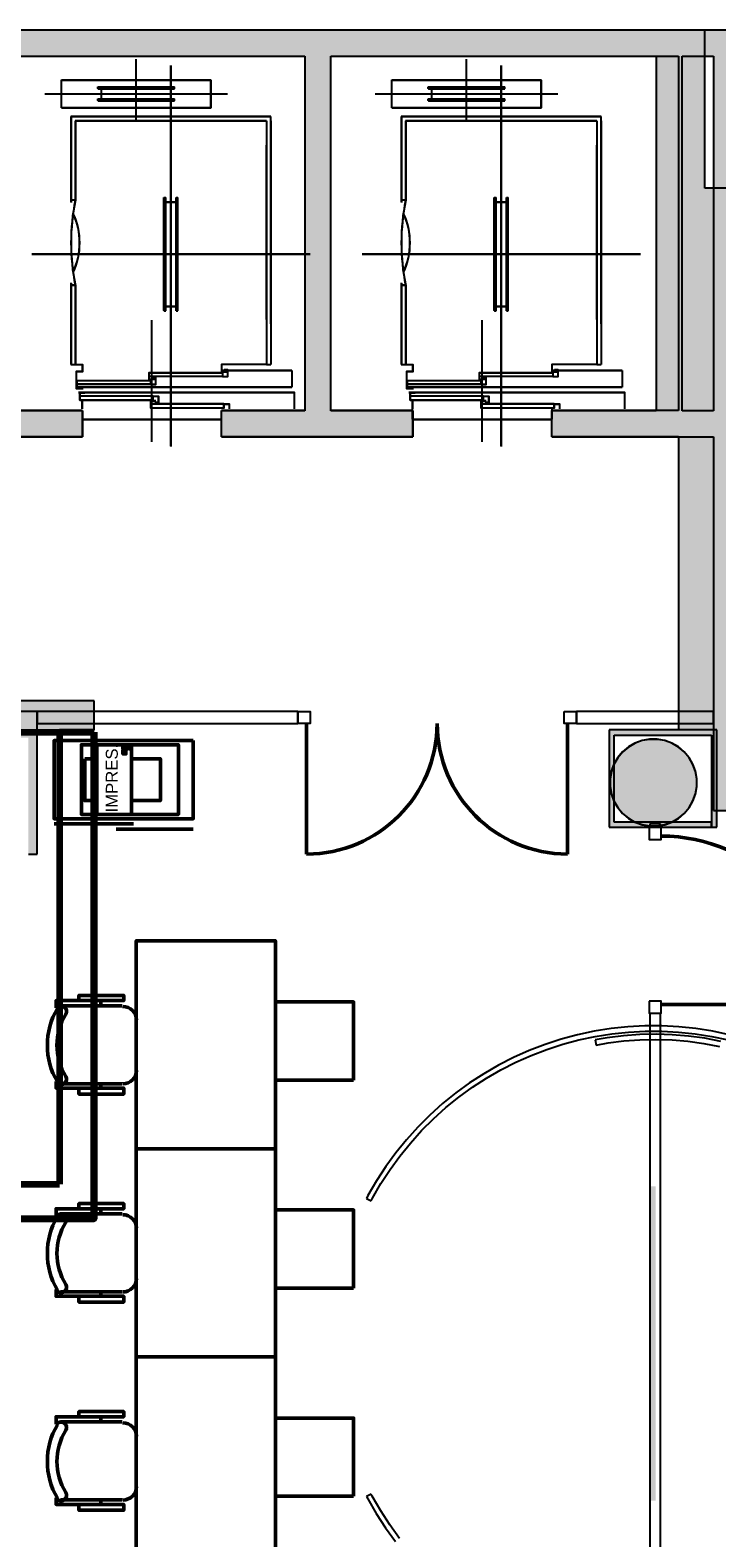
# Model space of a CAD drawing. Header units: metres. Extents: x -1 to 482, y -6 to 64.
# Tile 27 of 33: x 417.41 to 421.36, y 19.56 to 28.23. Entities that reach past the tile are written whole.
import ezdxf

# ---------------------------------------------------------------- set-up
doc = ezdxf.new("R2010")
doc.units = ezdxf.units.M
doc.linetypes.add('CONTINUA', pattern=[0])
doc.linetypes.add('VERDECKT', pattern=[9.525, 6.35, -3.175])
for name, color, linetype, lineweight in [('3D P1 MURS EXISTENTS', 7, 'CONTINUA', 25), ('3D P1 PILAR', 7, 'CONTINUA', 25), ('3D PB MURS', 7, 'CONTINUA', 25), ('3D PB MURS NOUS', 7, 'CONTINUA', 25), ('3D PB PILAR', 7, 'CONTINUA', 25), ('P1 ESCALES 2D', 7, 'CONTINUA', 25), ('P1 MOBLES', 7, 'CONTINUA', 25), ('PB ESCALES 2D', 7, 'CONTINUA', 25)]:
    doc.layers.add(name, color=color, linetype=linetype, lineweight=lineweight)
doc.styles.add('ARIAL', font='arial.ttf')

# ---------------------------------------------------------------- blocks, each defined once
blk = doc.blocks.new('_CLOSEDFILLED')
at = {"color": 0, "linetype": 'ByBlock', "lineweight": -2}
blk.add_solid([(-1, 0), (0, 0), (-1, 0)], dxfattribs=at)

msp = doc.modelspace()

# ---------------------------------------------------------------- hatches: boundary and pattern name
at = {"layer": '3D P1 MURS EXISTENTS', "linetype": 'CONTINUA', "lineweight": 18, "true_color": 0xa0a0a0, "transparency": 33554687}
for points in [[(426.8464, 28.2282), (401.2904, 28.2282), (401.2607, 28.0782), (426.8153, 28.0782)], [(419.137, 26.0395), (419.137, 28.0782), (418.987, 28.0782), (418.987, 26.0395)], [(421.157, 26.0395), (421.157, 28.0782), (421.007, 28.0782), (421.007, 26.0395)], [(421.507, 23.7407), (421.507, 28.0782), (421.337, 28.0782), (421.337, 23.7407)], [(416.927, 25.8895), (417.707, 25.8895), (417.707, 26.0395), (416.927, 26.0395)], [(418.507, 25.8895), (419.607, 25.8895), (419.607, 26.0395), (418.507, 26.0395)], [(420.407, 25.8895), (421.337, 25.8895), (421.337, 26.0395), (420.407, 26.0395)], [(417.447, 24.3095), (412.107, 24.3095), (412.107, 24.1595), (417.447, 24.1595)], [(417.447, 23.4895), (417.447, 24.1595), (417.397, 24.1595), (417.397, 23.4895)]]:
    msp.add_hatch(color=253, dxfattribs=at).paths.add_polyline_path(points)
at = {"layer": '3D P1 PILAR', "linetype": 'CONTINUA', "lineweight": 18, "transparency": 33554687}
msp.add_hatch(color=9, dxfattribs=at).paths.add_polyline_path([(421.0138, 24.1491), (420.9701, 24.1491), (420.9271, 24.1416), (420.8861, 24.1266), (420.8482, 24.1048), (420.8148, 24.0767), (420.7867, 24.0432), (420.7648, 24.0054), (420.7499, 23.9643), (420.7423, 23.9213), (420.7423, 23.8776), (420.7499, 23.8346), (420.7648, 23.7935), (420.7867, 23.7557), (420.8148, 23.7222), (420.8482, 23.6942), (420.8861, 23.6723), (420.9271, 23.6574), (420.9701, 23.6498), (421.0138, 23.6498), (421.0569, 23.6574), (421.0979, 23.6723), (421.1357, 23.6942), (421.1692, 23.7222), (421.1973, 23.7557), (421.2191, 23.7935), (421.2341, 23.8346), (421.2417, 23.8776), (421.2417, 23.9213), (421.2341, 23.9643), (421.2191, 24.0054), (421.1973, 24.0432), (421.1692, 24.0767), (421.1357, 24.1048), (421.0979, 24.1266), (421.0569, 24.1416)])
at = {"layer": '3D PB MURS', "linetype": 'CONTINUA', "lineweight": 18, "true_color": 0xa0a0a0, "transparency": 33554687}
for points in [[(421.2867, 28.2282), (407.2764, 28.2282), (407.2764, 28.0782), (408.7793, 28.0782), (408.7793, 28.0801), (408.8793, 28.0801), (408.8793, 28.0782), (421.2867, 28.0782)], [(419.137, 26.04), (419.137, 28.0782), (418.987, 28.0782), (418.987, 26.04)], [(421.2867, 27.3196), (421.2867, 28.0782), (421.1367, 28.0782), (421.1367, 27.3196)], [(426.6581, 27.3196), (421.1367, 27.3196), (421.1367, 27.1708), (421.3564, 27.1708), (421.3564, 27.1696), (426.627, 27.1696)], [(421.3564, 24.2035), (421.3564, 27.1708), (421.1364, 27.1708), (421.1364, 24.2035)], [(416.8264, 25.8908), (417.7064, 25.8908), (417.7064, 26.0408), (416.8264, 26.0408)], [(418.5064, 25.8908), (419.6064, 25.8908), (419.6064, 26.0408), (419.137, 26.0408), (419.137, 26.04), (418.987, 26.04), (418.987, 26.0408), (418.5064, 26.0408)], [(420.4064, 26.0408), (420.4064, 25.8908), (421.1364, 25.8908), (421.1364, 26.0408)], [(417.7755, 24.3712), (410.3363, 24.3712), (410.3363, 24.3508), (410.3363, 24.3508), (410.3364, 24.2469), (410.3363, 24.2469), (410.3363, 24.2012), (413.3378, 24.2012), (413.4765, 24.201), (417.7755, 24.2012)]]:
    msp.add_hatch(color=253, dxfattribs=at).paths.add_polyline_path(points)
at = {"layer": '3D PB MURS', "linetype": 'CONTINUA', "lineweight": 18, "true_color": 0xababab, "transparency": 33554687}
for points in [[(421.3564, 24.2035), (420.7364, 24.2035), (420.7364, 24.1735), (421.3564, 24.1735)], [(420.7364, 24.1735), (420.7364, 23.6735), (420.7664, 23.6735), (420.7664, 24.1735)], [(421.3564, 23.6435), (421.3564, 24.1735), (421.3264, 24.1735), (421.3264, 23.6435)], [(421.0316, 23.6435), (421.3264, 23.6435), (421.3264, 23.6735), (420.7364, 23.6735), (420.7364, 23.6435), (420.9716, 23.6435), (420.9716, 23.6629), (421.0316, 23.6629)]]:
    msp.add_hatch(color=253, dxfattribs=at).paths.add_polyline_path(points)
at = {"layer": '3D PB MURS', "linetype": 'CONTINUA', "lineweight": 13, "transparency": 33554687}
msp.add_hatch(color=52, dxfattribs=at).paths.add_polyline_path([(420.9749, 21.5776), (420.9749, 19.771), (421.0049, 19.771), (421.0049, 21.5776)])
at = {"layer": '3D PB PILAR', "linetype": 'CONTINUA', "lineweight": 18, "transparency": 33554687}
msp.add_hatch(color=9, dxfattribs=at).paths.add_polyline_path([(421.0133, 24.1505), (420.9696, 24.1505), (420.9266, 24.1429), (420.8855, 24.1279), (420.8477, 24.1061), (420.8142, 24.078), (420.7861, 24.0445), (420.7643, 24.0067), (420.7494, 23.9656), (420.7418, 23.9226), (420.7418, 23.8789), (420.7494, 23.8359), (420.7643, 23.7949), (420.7861, 23.757), (420.8142, 23.7236), (420.8477, 23.6955), (420.8855, 23.6736), (420.9266, 23.6587), (420.9696, 23.6511), (421.0133, 23.6511), (421.0563, 23.6587), (421.0974, 23.6736), (421.1352, 23.6955), (421.1687, 23.7236), (421.1968, 23.757), (421.2186, 23.7949), (421.2335, 23.8359), (421.2411, 23.8789), (421.2411, 23.9226), (421.2335, 23.9656), (421.2186, 24.0067), (421.1968, 24.0445), (421.1687, 24.078), (421.1352, 24.1061), (421.0974, 24.1279), (421.0563, 24.1429)])

# ---------------------------------------------------------------- linework, layer by layer
at = {"layer": '3D P1 MURS EXISTENTS', "color": 7, "linetype": 'CONTINUA', "lineweight": 25, "transparency": 33554687}
for p, q in [((426.8464, 28.2282), (401.2904, 28.2282)), ((417.077, 28.0782), (418.987, 28.0782)), ((418.987, 28.0782), (418.987, 26.0395)), ((419.137, 26.0395), (419.137, 28.0782)), ((419.137, 28.0782), (421.007, 28.0782)), ((421.007, 28.0782), (421.007, 26.0395)), ((421.157, 26.0395), (421.157, 28.0782)), ((421.157, 28.0782), (421.337, 28.0782)), ((421.337, 28.0782), (421.337, 26.0395)), ((417.707, 26.0395), (417.077, 26.0395)), ((417.707, 26.0395), (417.707, 25.8895)), ((418.507, 25.8895), (418.507, 26.0395)), ((418.987, 26.0395), (418.507, 26.0395)), ((419.607, 26.0395), (419.137, 26.0395)), ((419.607, 26.0395), (419.607, 25.8895)), ((420.407, 25.8895), (420.407, 26.0395)), ((421.007, 26.0395), (420.407, 26.0395)), ((421.337, 26.0395), (421.157, 26.0395)), ((416.927, 25.8895), (417.707, 25.8895)), ((418.507, 25.8895), (419.607, 25.8895)), ((420.407, 25.8895), (421.337, 25.8895)), ((421.337, 25.8895), (421.337, 24.3095)), ((417.447, 24.3095), (412.107, 24.3095)), ((418.947, 24.3095), (417.447, 24.3095)), ((417.447, 24.3095), (417.447, 24.2395)), ((417.447, 24.2395), (417.447, 24.3095)), ((418.947, 24.3095), (418.947, 24.2395)), ((420.5483, 24.2395), (420.5483, 24.3095)), ((421.337, 24.3095), (420.5483, 24.3095)), ((421.337, 24.2395), (421.337, 24.3095)), ((421.337, 24.3095), (421.337, 24.2395)), ((417.447, 24.2395), (418.947, 24.2395)), ((417.447, 24.1595), (417.447, 24.2395)), ((420.5483, 24.2395), (421.337, 24.2395)), ((421.337, 24.2395), (421.337, 23.7407)), ((417.447, 23.4895), (417.447, 24.1595)), ((421.337, 23.7407), (421.507, 23.7407)), ((417.397, 23.4895), (417.447, 23.4895))]:
    msp.add_line(p, q, dxfattribs=at)
at = {"layer": '3D P1 MURS EXISTENTS', "color": 202, "linetype": 'CONTINUA', "lineweight": 50, "transparency": 33554687}
for p, q in [((418.997, 24.2395), (418.997, 23.4893)), ((420.4983, 24.2395), (420.4983, 23.4893))]:
    msp.add_line(p, q, dxfattribs=at)
at = {"layer": '3D P1 MURS EXISTENTS', "color": 7, "linetype": 'CONTINUA', "lineweight": 25, "transparency": 33554687}
for points in [[(418.947, 24.3095), (419.017, 24.3095), (419.017, 24.2395), (418.947, 24.2395), (418.947, 24.3095)], [(420.4783, 24.3095), (420.5483, 24.3095), (420.5483, 24.2395), (420.4783, 24.2395), (420.4783, 24.3095)]]:
    msp.add_lwpolyline(points, close=True, dxfattribs=at)
at = {"layer": '3D P1 MURS EXISTENTS', "color": 202, "linetype": 'CONTINUA', "lineweight": 50, "transparency": 33554687}
for centre, start_param, end_param in [((418.997, 24.2395), 0, 1.570796), ((420.4983, 24.2395), 4.712389, 6.283185)]:
    msp.add_ellipse(centre, major_axis=(0, -0.7501), ratio=1, start_param=start_param, end_param=end_param, dxfattribs=at)
at = {"layer": '3D P1 PILAR', "color": 7, "linetype": 'CONTINUA', "lineweight": 25, "transparency": 33554687}
for p, q in [((420.8861, 24.1266), (420.8482, 24.1048)), ((420.9271, 24.1416), (420.8861, 24.1266)), ((420.9701, 24.1491), (420.9271, 24.1416)), ((421.0138, 24.1491), (420.9701, 24.1491)), ((421.0569, 24.1416), (421.0138, 24.1491)), ((421.0979, 24.1266), (421.0569, 24.1416)), ((421.1357, 24.1048), (421.0979, 24.1266)), ((420.7867, 24.0432), (420.7648, 24.0054)), ((420.8148, 24.0767), (420.7867, 24.0432)), ((420.8482, 24.1048), (420.8148, 24.0767)), ((421.1692, 24.0767), (421.1357, 24.1048)), ((421.1973, 24.0432), (421.1692, 24.0767)), ((421.2191, 24.0054), (421.1973, 24.0432)), ((420.7499, 23.9643), (420.7423, 23.9213)), ((420.7648, 24.0054), (420.7499, 23.9643)), ((421.2341, 23.9643), (421.2191, 24.0054)), ((421.2417, 23.9213), (421.2341, 23.9643)), ((420.7423, 23.9213), (420.7423, 23.8776)), ((420.7423, 23.8776), (420.7499, 23.8346)), ((421.2341, 23.8346), (421.2417, 23.8776)), ((421.2417, 23.8776), (421.2417, 23.9213)), ((420.7499, 23.8346), (420.7648, 23.7935)), ((420.7648, 23.7935), (420.7867, 23.7557)), ((421.1973, 23.7557), (421.2191, 23.7935)), ((421.2191, 23.7935), (421.2341, 23.8346)), ((420.7867, 23.7557), (420.8148, 23.7222)), ((420.8148, 23.7222), (420.8482, 23.6942)), ((420.8482, 23.6942), (420.8861, 23.6723)), ((421.0979, 23.6723), (421.1357, 23.6942)), ((421.1357, 23.6942), (421.1692, 23.7222)), ((421.1692, 23.7222), (421.1973, 23.7557)), ((420.8861, 23.6723), (420.9271, 23.6574)), ((420.9271, 23.6574), (420.9701, 23.6498)), ((420.9701, 23.6498), (421.0138, 23.6498)), ((421.0138, 23.6498), (421.0569, 23.6574)), ((421.0569, 23.6574), (421.0979, 23.6723))]:
    msp.add_line(p, q, dxfattribs=at)
at = {"layer": '3D PB MURS', "color": 7, "linetype": 'CONTINUA', "lineweight": 25, "transparency": 33554687}
for p, q in [((421.2867, 28.2282), (407.2764, 28.2282)), ((421.2867, 28.0782), (421.2867, 28.2282)), ((417.0764, 28.0782), (418.987, 28.0782)), ((418.987, 28.0782), (418.987, 26.0408)), ((419.137, 28.0782), (421.1367, 28.0782)), ((419.137, 26.0408), (419.137, 28.0782)), ((421.1367, 28.0782), (421.1367, 27.3196)), ((421.2867, 27.3196), (421.2867, 28.0782)), ((421.1367, 27.3196), (421.1367, 27.1708)), ((426.6581, 27.3196), (421.2867, 27.3196)), ((421.1367, 27.1708), (421.1364, 27.1708)), ((421.1364, 27.1708), (421.1364, 26.0408)), ((417.7064, 26.0408), (417.0764, 26.0408)), ((417.7064, 26.0408), (417.7064, 25.8908)), ((418.5064, 25.8908), (418.5064, 26.0408)), ((418.987, 26.0408), (418.5064, 26.0408)), ((419.6064, 26.0408), (419.137, 26.0408)), ((419.6064, 26.0408), (419.6064, 25.8908)), ((420.4064, 25.8908), (420.4064, 26.0408)), ((421.1364, 26.0408), (420.4064, 26.0408)), ((416.8264, 25.8908), (417.7064, 25.8908)), ((418.5064, 25.8908), (419.6064, 25.8908)), ((420.4064, 25.8908), (421.1364, 25.8908)), ((421.1364, 25.8908), (421.1364, 24.2035)), ((417.7755, 24.3712), (412.127, 24.3712)), ((417.7755, 24.2012), (417.7755, 24.3712)), ((413.4765, 24.201), (417.7755, 24.2012)), ((421.1364, 24.2035), (420.7364, 24.2035)), ((420.7364, 24.2035), (420.7364, 24.1735)), ((421.3564, 24.2035), (421.1364, 24.2035)), ((421.3564, 24.1735), (421.3564, 24.2035)), ((421.3564, 24.2035), (421.3564, 24.2035)), ((421.3564, 24.2035), (421.3564, 24.2035)), ((420.7364, 24.1735), (420.7364, 23.6735)), ((420.7664, 24.1735), (421.3264, 24.1735)), ((420.7664, 23.6735), (420.7664, 24.1735)), ((421.3264, 24.1735), (421.3264, 23.6435)), ((421.3564, 23.6435), (421.3564, 24.1735)), ((420.7364, 23.6735), (420.7364, 23.6435)), ((420.7364, 23.6435), (420.9716, 23.6435)), ((421.3264, 23.6735), (420.7664, 23.6735)), ((421.0316, 23.6629), (420.9716, 23.6629)), ((420.9716, 23.6629), (420.9716, 23.6435)), ((420.9716, 23.6435), (420.9716, 23.6426)), ((421.0316, 23.6426), (420.9716, 23.6426)), ((421.0316, 23.6435), (421.0316, 23.6629)), ((421.0316, 23.6426), (421.0316, 23.6435)), ((421.0316, 23.6435), (421.3264, 23.6435)), ((421.3264, 23.6435), (421.3264, 23.6735)), ((421.3264, 23.6435), (421.3564, 23.6435)), ((420.9716, 22.5738), (421.0316, 22.5738)), ((420.9716, 22.5738), (420.9716, 22.5009)), ((421.0316, 22.5009), (421.0316, 22.5738)), ((420.6514, 22.4702), (420.5557, 22.4499)), ((420.748, 22.4855), (420.6514, 22.4702)), ((420.8453, 22.4958), (420.748, 22.4855)), ((420.7519, 22.4558), (420.8477, 22.4659)), ((420.943, 22.5009), (420.8453, 22.4958)), ((420.8477, 22.4659), (420.9438, 22.4709)), ((420.9716, 22.5009), (420.943, 22.5009)), ((420.9438, 22.4709), (421.04, 22.4709)), ((421.0316, 22.5009), (420.9716, 22.5009)), ((420.9716, 22.5009), (420.9716, 22.4978)), ((420.9716, 22.4978), (420.9716, 18.8341)), ((421.0316, 22.4978), (421.0316, 22.5009)), ((421.0408, 22.5009), (421.0316, 22.5009)), ((421.0316, 18.8341), (421.0316, 22.4978)), ((421.04, 22.4709), (421.1362, 22.4659)), ((421.1385, 22.4958), (421.0408, 22.5009)), ((421.1362, 22.4659), (421.2319, 22.4558)), ((421.2358, 22.4855), (421.1385, 22.4958)), ((421.3324, 22.4702), (421.2358, 22.4855)), ((421.4281, 22.4499), (421.3324, 22.4702)), ((420.3682, 22.3944), (420.2769, 22.3593)), ((420.4612, 22.4246), (420.3682, 22.3944)), ((420.3782, 22.3661), (420.4698, 22.3958)), ((420.5557, 22.4499), (420.4612, 22.4246)), ((420.4698, 22.3958), (420.5627, 22.4207)), ((420.5627, 22.4207), (420.6569, 22.4407)), ((420.726, 22.4331), (420.6561, 22.4205)), ((420.6561, 22.4205), (420.6618, 22.3911)), ((420.6569, 22.4407), (420.7519, 22.4558)), ((420.6618, 22.3911), (420.7305, 22.4034)), ((420.8191, 22.4448), (420.726, 22.4331)), ((420.7305, 22.4034), (420.822, 22.4149)), ((420.9127, 22.4516), (420.8191, 22.4448)), ((420.822, 22.4149), (420.9141, 22.4216)), ((421.0065, 22.4535), (420.9127, 22.4516)), ((420.9141, 22.4216), (421.0063, 22.4235)), ((421.0063, 22.4235), (421.0985, 22.4205)), ((421.1002, 22.4505), (421.0065, 22.4535)), ((421.0985, 22.4205), (421.1904, 22.4127)), ((421.1937, 22.4426), (421.1002, 22.4505)), ((421.1904, 22.4127), (421.2818, 22.4002)), ((421.2867, 22.4298), (421.1937, 22.4426)), ((421.2319, 22.4558), (421.327, 22.4407)), ((421.2818, 22.4002), (421.3724, 22.3828)), ((421.3788, 22.4121), (421.2867, 22.4298)), ((421.327, 22.4407), (421.4211, 22.4207)), ((420.1875, 22.3195), (420.1003, 22.2751)), ((420.1147, 22.2487), (420.2004, 22.2924)), ((420.2769, 22.3593), (420.1875, 22.3195)), ((420.2004, 22.2924), (420.2884, 22.3316)), ((420.2884, 22.3316), (420.3782, 22.3661)), ((420.0156, 22.2262), (419.9336, 22.1729)), ((419.9506, 22.1482), (420.0313, 22.2006)), ((420.1003, 22.2751), (420.0156, 22.2262)), ((420.0313, 22.2006), (420.1147, 22.2487)), ((419.8544, 22.1154), (419.7784, 22.0538)), ((419.9336, 22.1729), (419.8544, 22.1154)), ((419.8727, 22.0916), (419.9506, 22.1482)), ((419.7784, 22.0538), (419.7057, 21.9884)), ((419.7264, 21.9666), (419.7979, 22.031)), ((419.7979, 22.031), (419.8727, 22.0916)), ((419.7057, 21.9884), (419.6365, 21.9192)), ((419.6583, 21.8986), (419.7264, 21.9666)), ((419.6365, 21.9192), (419.5711, 21.8465)), ((419.5939, 21.827), (419.6583, 21.8986)), ((419.5095, 21.7705), (419.452, 21.6914)), ((419.5711, 21.8465), (419.5095, 21.7705)), ((419.5333, 21.7522), (419.5939, 21.827)), ((419.452, 21.6914), (419.3987, 21.6093)), ((419.4768, 21.6744), (419.5333, 21.7522)), ((419.3987, 21.6093), (419.3498, 21.5246)), ((419.3762, 21.5103), (419.4243, 21.5936)), ((419.4243, 21.5936), (419.4768, 21.6744)), ((419.3498, 21.5246), (419.342, 21.5091)), ((419.342, 21.5091), (419.3685, 21.4951)), ((419.3685, 21.4951), (419.3762, 21.5103)), ((419.3681, 19.8086), (419.3416, 19.7945)), ((419.3416, 19.7945), (419.3484, 19.7813)), ((419.3484, 19.7813), (419.3973, 19.6965)), ((419.3747, 19.7956), (419.3681, 19.8086)), ((419.4229, 19.7122), (419.3747, 19.7956)), ((419.3973, 19.6965), (419.4506, 19.6144)), ((419.4754, 19.6314), (419.4229, 19.7122)), ((419.4506, 19.6144), (419.5082, 19.5352)), ((419.532, 19.5534), (419.4754, 19.6314))]:
    msp.add_line(p, q, dxfattribs=at)
at = {"layer": '3D PB MURS', "color": 202, "linetype": 'CONTINUA', "lineweight": 50, "transparency": 33554687}
msp.add_line((421.0366, 22.6238), (422.0054, 22.6238), dxfattribs=at)
at = {"layer": '3D PB MURS', "color": 7, "linetype": 'CONTINUA', "lineweight": 25, "transparency": 33554687}
for points in [[(420.9666, 23.6426), (420.9666, 23.5726), (421.0366, 23.5726), (421.0366, 23.6426), (420.9666, 23.6426)], [(420.9666, 22.6438), (420.9666, 22.5738), (421.0366, 22.5738), (421.0366, 22.6438), (420.9666, 22.6438)]]:
    msp.add_lwpolyline(points, close=True, dxfattribs=at)
at = {"layer": '3D PB MURS', "color": 202, "linetype": 'CONTINUA', "lineweight": 50, "transparency": 33554687}
msp.add_arc((421.0366, 22.6238), 0.9688, 0, 90, dxfattribs=at)
at = {"layer": '3D PB MURS NOUS', "color": 240, "linetype": 'VERDECKT', "lineweight": 140, "transparency": 33554687}
for p, q in [((417.7705, 24.1914), (417.7705, 21.3914)), ((417.7755, 24.1914), (417.7755, 21.3914))]:
    msp.add_line(p, q, dxfattribs=at)
at = {"layer": '3D PB MURS NOUS', "linetype": 'CONTINUA', "transparency": 33554687}
msp.add_line((417.7755, 24.1914), (417.7755, 21.3914), dxfattribs=at)
at = {"layer": '3D PB MURS NOUS', "linetype": 'CONTINUA', "lineweight": 140, "transparency": 33554687}
for p, q in [((417.6255, 21.3914), (414.8255, 21.3914)), ((415.9255, 21.3914), (417.7755, 21.3914))]:
    msp.add_line(p, q, dxfattribs=at)
for points in [[(416.9755, 22.1914), (416.9755, 24.1914), (417.7755, 24.1914)], [(417.7755, 24.1914), (417.5755, 24.1914), (417.5755, 21.5914)], [(417.6255, 21.3914), (417.7755, 21.3914), (417.7755, 24.1914)], [(414.8255, 21.3914), (414.8255, 21.5914), (417.5755, 21.5914)]]:
    msp.add_lwpolyline(points, dxfattribs=at)
at = {"layer": '3D PB PILAR', "color": 7, "linetype": 'CONTINUA', "lineweight": 25, "transparency": 33554687}
for p, q in [((420.8855, 24.1279), (420.8477, 24.1061)), ((420.9266, 24.1429), (420.8855, 24.1279)), ((420.9696, 24.1505), (420.9266, 24.1429)), ((421.0133, 24.1505), (420.9696, 24.1505)), ((421.0563, 24.1429), (421.0133, 24.1505)), ((421.0974, 24.1279), (421.0563, 24.1429)), ((421.1352, 24.1061), (421.0974, 24.1279)), ((420.7861, 24.0445), (420.7643, 24.0067)), ((420.8142, 24.078), (420.7861, 24.0445)), ((420.8477, 24.1061), (420.8142, 24.078)), ((421.1687, 24.078), (421.1352, 24.1061)), ((421.1968, 24.0445), (421.1687, 24.078)), ((421.2186, 24.0067), (421.1968, 24.0445)), ((420.7494, 23.9656), (420.7418, 23.9226)), ((420.7643, 24.0067), (420.7494, 23.9656)), ((421.2335, 23.9656), (421.2186, 24.0067)), ((421.2411, 23.9226), (421.2335, 23.9656)), ((420.7418, 23.9226), (420.7418, 23.8789)), ((420.7418, 23.8789), (420.7494, 23.8359)), ((421.2335, 23.8359), (421.2411, 23.8789)), ((421.2411, 23.8789), (421.2411, 23.9226)), ((420.7494, 23.8359), (420.7643, 23.7949)), ((420.7643, 23.7949), (420.7861, 23.757)), ((421.1968, 23.757), (421.2186, 23.7949)), ((421.2186, 23.7949), (421.2335, 23.8359)), ((420.7861, 23.757), (420.8142, 23.7236)), ((420.8142, 23.7236), (420.8477, 23.6955)), ((420.8477, 23.6955), (420.8855, 23.6736)), ((421.0974, 23.6736), (421.1352, 23.6955)), ((421.1352, 23.6955), (421.1687, 23.7236)), ((421.1687, 23.7236), (421.1968, 23.757)), ((420.8855, 23.6736), (420.9266, 23.6587)), ((420.9266, 23.6587), (420.9696, 23.6511)), ((420.9696, 23.6511), (421.0133, 23.6511)), ((421.0133, 23.6511), (421.0563, 23.6587)), ((421.0563, 23.6587), (421.0974, 23.6736))]:
    msp.add_line(p, q, dxfattribs=at)
at = {"layer": 'P1 ESCALES 2D', "color": 7, "lineweight": 25, "transparency": 33554687}
for p, q in [((418.017, 27.7115), (418.017, 28.0595)), ((418.217, 25.8335), (418.217, 28.0245)), ((419.917, 27.7115), (419.917, 28.0595)), ((420.117, 25.8335), (420.117, 28.0245)), ((417.587, 27.7815), (417.587, 27.9415)), ((417.587, 27.9415), (418.447, 27.9415)), ((418.447, 27.7815), (418.447, 27.9415)), ((419.487, 27.9415), (420.347, 27.9415)), ((419.487, 27.7815), (419.487, 27.9415)), ((420.347, 27.7815), (420.347, 27.9415)), ((417.492, 27.8615), (418.542, 27.8615)), ((417.797, 27.9015), (418.237, 27.9015)), ((417.797, 27.8915), (417.797, 27.9015)), ((417.797, 27.8915), (418.237, 27.8915)), ((417.817, 27.8315), (417.817, 27.8915)), ((418.217, 27.8315), (418.217, 27.8915)), ((418.237, 27.8915), (418.237, 27.9015)), ((419.392, 27.8615), (420.442, 27.8615)), ((419.697, 27.8915), (419.697, 27.9015)), ((419.697, 27.9015), (420.137, 27.9015)), ((419.697, 27.8915), (420.137, 27.8915)), ((419.717, 27.8315), (419.717, 27.8915)), ((420.117, 27.8315), (420.117, 27.8915)), ((420.137, 27.8915), (420.137, 27.9015)), ((417.587, 27.7815), (418.447, 27.7815)), ((417.797, 27.8215), (417.797, 27.8315)), ((417.797, 27.8315), (418.237, 27.8315)), ((417.797, 27.8215), (418.237, 27.8215)), ((418.237, 27.8215), (418.237, 27.8315)), ((419.487, 27.7815), (420.347, 27.7815)), ((419.697, 27.8315), (420.137, 27.8315)), ((419.697, 27.8215), (419.697, 27.8315)), ((419.697, 27.8215), (420.137, 27.8215)), ((420.137, 27.8215), (420.137, 27.8315)), ((418.792, 27.7295), (417.642, 27.7295)), ((417.642, 27.7295), (417.642, 27.2375)), ((418.767, 27.7045), (417.667, 27.7045)), ((417.667, 27.7045), (417.667, 27.2495)), ((418.767, 27.7045), (418.767, 26.3045)), ((418.792, 26.5395), (418.792, 27.7295)), ((418.792, 27.7045), (418.792, 26.3045)), ((419.542, 27.7295), (419.542, 27.2375)), ((420.692, 27.7295), (419.542, 27.7295)), ((419.567, 27.7045), (419.567, 27.2495)), ((420.667, 27.7045), (419.567, 27.7045)), ((420.667, 27.7045), (420.667, 26.3045)), ((420.692, 26.5395), (420.692, 27.7295)), ((420.692, 27.7045), (420.692, 26.3045)), ((418.767, 26.5645), (418.767, 27.5645)), ((420.667, 26.5645), (420.667, 27.5645)), ((417.667, 27.2495), (417.642, 27.2495)), ((418.177, 27.2645), (418.187, 27.2645)), ((418.177, 26.6145), (418.177, 27.2645)), ((418.187, 26.6145), (418.187, 27.2645)), ((418.187, 27.2395), (418.247, 27.2395)), ((418.247, 27.2645), (418.257, 27.2645)), ((418.247, 26.6145), (418.247, 27.2645)), ((418.257, 26.6145), (418.257, 27.2645)), ((419.567, 27.2495), (419.542, 27.2495)), ((420.077, 26.6145), (420.077, 27.2645)), ((420.077, 27.2645), (420.087, 27.2645)), ((420.087, 26.6145), (420.087, 27.2645)), ((420.087, 27.2395), (420.147, 27.2395)), ((420.147, 26.6145), (420.147, 27.2645)), ((420.147, 27.2645), (420.157, 27.2645)), ((420.157, 26.6145), (420.157, 27.2645)), ((417.417, 26.9395), (419.017, 26.9395)), ((419.317, 26.9395), (420.917, 26.9395)), ((417.642, 26.7735), (417.642, 26.3045)), ((417.667, 26.7595), (417.642, 26.7595)), ((417.667, 26.7595), (417.667, 26.3045)), ((419.542, 26.7735), (419.542, 26.3045)), ((419.567, 26.7595), (419.542, 26.7595)), ((419.567, 26.7595), (419.567, 26.3045)), ((418.187, 26.6395), (418.247, 26.6395)), ((420.087, 26.6395), (420.147, 26.6395)), ((418.107, 25.8605), (418.107, 26.5585)), ((418.177, 26.6145), (418.187, 26.6145)), ((418.247, 26.6145), (418.257, 26.6145)), ((420.007, 25.8605), (420.007, 26.5585)), ((420.077, 26.6145), (420.087, 26.6145)), ((420.147, 26.6145), (420.157, 26.6145)), ((417.642, 26.3045), (417.707, 26.3045)), ((418.767, 26.3045), (418.792, 26.3045)), ((419.542, 26.3045), (419.607, 26.3045)), ((420.667, 26.3045), (420.692, 26.3045)), ((418.1, 26.1905), (417.678, 26.1905)), ((418.514, 26.2355), (418.092, 26.2355)), ((418.912, 26.2685), (418.507, 26.2685)), ((418.912, 26.2685), (418.912, 26.1745)), ((420, 26.1905), (419.578, 26.1905)), ((420.414, 26.2355), (419.992, 26.2355)), ((420.812, 26.2685), (420.407, 26.2685)), ((420.812, 26.2685), (420.812, 26.1745)), ((417.672, 26.1745), (418.912, 26.1745)), ((418.114, 26.1225), (417.692, 26.1225)), ((419.572, 26.1745), (420.812, 26.1745)), ((420.014, 26.1225), (419.592, 26.1225)), ((417.707, 26.0495), (417.707, 26.1005)), ((418.522, 26.0775), (418.1, 26.0775)), ((419.607, 26.0495), (419.607, 26.1005)), ((420.422, 26.0775), (420, 26.0775)), ((417.707, 25.9895), (418.507, 25.9895)), ((419.607, 25.9895), (420.407, 25.9895))]:
    msp.add_line(p, q, dxfattribs=at)
for points in [[(417.667, 26.3045), (417.707, 26.3045), (417.707, 26.2635), (417.672, 26.2635), (417.672, 26.1675), (417.712, 26.1675)], [(418.767, 26.3045), (418.507, 26.3045), (418.507, 26.2635), (418.537, 26.2635)], [(419.567, 26.3045), (419.607, 26.3045), (419.607, 26.2635), (419.572, 26.2635), (419.572, 26.1675), (419.612, 26.1675)], [(420.667, 26.3045), (420.407, 26.3045), (420.407, 26.2635), (420.437, 26.2635)], [(417.708, 26.1735), (417.678, 26.1735), (417.678, 26.2125), (418.1, 26.2125), (418.1, 26.1905), (418.13, 26.1905), (418.13, 26.2275), (418.11, 26.2275)], [(418.122, 26.2185), (418.092, 26.2185), (418.092, 26.2575), (418.514, 26.2575), (418.514, 26.2355), (418.544, 26.2355), (418.544, 26.2725), (418.524, 26.2725)], [(419.608, 26.1735), (419.578, 26.1735), (419.578, 26.2125), (420, 26.2125), (420, 26.1905), (420.03, 26.1905), (420.03, 26.2275), (420.01, 26.2275)], [(420.022, 26.2185), (419.992, 26.2185), (419.992, 26.2575), (420.414, 26.2575), (420.414, 26.2355), (420.444, 26.2355), (420.444, 26.2725), (420.424, 26.2725)], [(417.685, 26.1445), (418.925, 26.1445), (418.925, 26.0495)], [(417.722, 26.1395), (417.692, 26.1395), (417.692, 26.1005), (418.114, 26.1005), (418.114, 26.1225), (418.144, 26.1225), (418.144, 26.0855), (418.124, 26.0855)], [(419.585, 26.1445), (420.825, 26.1445), (420.825, 26.0495)], [(419.622, 26.1395), (419.592, 26.1395), (419.592, 26.1005), (420.014, 26.1005), (420.014, 26.1225), (420.044, 26.1225), (420.044, 26.0855), (420.024, 26.0855)], [(418.13, 26.0945), (418.1, 26.0945), (418.1, 26.0555), (418.522, 26.0555), (418.522, 26.0775), (418.552, 26.0775), (418.552, 26.0495)], [(420.03, 26.0945), (420, 26.0945), (420, 26.0555), (420.422, 26.0555), (420.422, 26.0775), (420.452, 26.0775), (420.452, 26.0495)]]:
    msp.add_lwpolyline(points, dxfattribs=at)
for centre, radius, start, end in [((418.855, 27.0045), 1.213, 168.34732, 191.65268), ((420.755, 27.0045), 1.213, 168.34732, 191.65268), ((417.293, 27.0045), 0.399, 334.78151, 25.21849), ((419.193, 27.0045), 0.399, 334.78151, 25.21849)]:
    msp.add_arc(centre, radius, start, end, dxfattribs=at)
at = {"layer": 'P1 MOBLES', "linetype": 'CONTINUA', "lineweight": 50, "transparency": 33554687}
for p, q in [((418.0006, 23.6624), (417.5444, 23.6624)), ((418.3444, 23.6324), (417.9006, 23.6324))]:
    msp.add_line(p, q, dxfattribs=at)
at = {"layer": 'P1 MOBLES', "color": 202, "linetype": 'CONTINUA', "lineweight": 50, "transparency": 33554687}
for p, q in [((417.8141, 22.6466), (417.8141, 22.617)), ((417.9369, 22.617), (417.5813, 22.617)), ((418.0173, 22.2487), (418.0173, 22.5366)), ((417.5813, 22.1683), (417.9369, 22.1683)), ((417.8141, 22.1429), (417.8141, 22.1683)), ((417.9369, 21.4201), (417.5813, 21.4201)), ((417.8141, 21.4497), (417.8141, 21.4201)), ((418.0173, 21.0518), (418.0173, 21.3396)), ((417.5813, 20.9713), (417.9369, 20.9713)), ((417.8141, 20.9459), (417.8141, 20.9713)), ((417.9369, 20.2231), (417.5813, 20.2231)), ((417.8141, 20.2527), (417.8141, 20.2231)), ((418.0173, 19.8548), (418.0173, 20.1427)), ((417.5813, 19.7744), (417.9369, 19.7744)), ((417.8141, 19.749), (417.8141, 19.7744))]:
    msp.add_line(p, q, dxfattribs=at)
for points in [[(418.3444, 24.1424), (417.5444, 24.1424), (417.5444, 23.6924), (418.3444, 23.6924), (418.3444, 24.1424)], [(418.8174, 21.7942), (418.8174, 22.9911), (418.0173, 22.9911), (418.0173, 21.7942), (418.8174, 21.7942)], [(419.2674, 22.1892), (418.8174, 22.1892), (418.8174, 22.6392), (419.2674, 22.6392), (419.2674, 22.1892)], [(418.8174, 20.5972), (418.8174, 21.7942), (418.0173, 21.7942), (418.0173, 20.5972), (418.8174, 20.5972)], [(419.2674, 20.9923), (418.8174, 20.9923), (418.8174, 21.4423), (419.2674, 21.4423), (419.2674, 20.9923)], [(418.8174, 19.4003), (418.8174, 20.5972), (418.0173, 20.5972), (418.0173, 19.4003), (418.8174, 19.4003)], [(419.2674, 19.7954), (418.8174, 19.7954), (418.8174, 20.2454), (419.2674, 20.2454), (419.2674, 19.7954)]]:
    msp.add_lwpolyline(points, close=True, dxfattribs=at)
at = {"layer": 'P1 MOBLES', "linetype": 'CONTINUA', "lineweight": 50, "transparency": 33554687}
for points in [[(417.7897, 24.1181), (417.7897, 23.717), (417.7017, 23.717), (417.7017, 24.1181), (417.7897, 24.1181)], [(417.7897, 24.1181), (417.9904, 24.1181), (417.9904, 23.717), (417.7897, 23.717), (417.7897, 24.1181)], [(417.9904, 24.1181), (418.2596, 24.1181), (418.2596, 23.717), (417.9904, 23.717), (417.9904, 24.1181)], [(417.721, 24.0379), (417.7897, 24.0379), (417.7897, 23.7972), (417.721, 23.7972), (417.721, 24.0379)], [(417.9571, 24.0894), (417.9571, 24.0657), (417.9402, 24.0657), (417.9402, 24.0894), (417.9571, 24.0894)], [(417.946, 24.1055), (417.946, 24.095), (417.9403, 24.095), (417.9403, 24.1055), (417.946, 24.1055)], [(417.9575, 24.1055), (417.9575, 24.095), (417.9517, 24.095), (417.9517, 24.1055), (417.9575, 24.1055)], [(417.969, 24.1055), (417.969, 24.095), (417.9632, 24.095), (417.9632, 24.1055), (417.969, 24.1055)], [(417.9804, 24.1055), (417.9804, 24.095), (417.9746, 24.095), (417.9746, 24.1055), (417.9804, 24.1055)], [(417.9904, 24.0379), (418.1564, 24.0379), (418.1564, 23.7972), (417.9904, 23.7972), (417.9904, 24.0379)]]:
    msp.add_lwpolyline(points, close=True, dxfattribs=at)
at = {"layer": 'P1 MOBLES', "color": 202, "linetype": 'CONTINUA', "lineweight": 50, "transparency": 33554687}
for points in [[(417.6871, 22.6466), (417.6871, 22.6763), (417.9454, 22.6763), (417.9454, 22.6466), (417.5559, 22.6466), (417.5559, 22.6043)], [(417.5577, 22.6023), (417.5618, 22.6072), (417.5666, 22.6111), (417.572, 22.6139), (417.5778, 22.6157), (417.5838, 22.6163), (417.5899, 22.6158), (417.5958, 22.6141), (417.6015, 22.6111), (417.6064, 22.6071), (417.6104, 22.6023), (417.6133, 22.597), (417.6151, 22.5912), (417.6158, 22.5852), (417.6154, 22.5791), (417.6137, 22.5731), (417.6108, 22.5674)], [(417.9397, 22.6121), (417.9555, 22.6105), (417.9702, 22.6059), (417.9835, 22.5987), (417.995, 22.5892), (418.0046, 22.5776), (418.0118, 22.5643), (418.0164, 22.5496), (418.018, 22.5338)], [(417.6108, 22.2123), (417.6137, 22.2066), (417.6154, 22.2006), (417.6158, 22.1945), (417.6151, 22.1885), (417.6133, 22.1827), (417.6104, 22.1774), (417.6064, 22.1726), (417.6015, 22.1686), (417.5958, 22.1656), (417.5899, 22.1639), (417.5838, 22.1634), (417.5778, 22.164), (417.572, 22.1658), (417.5666, 22.1686), (417.5618, 22.1725), (417.5577, 22.1774)], [(418.018, 22.2459), (418.0164, 22.2301), (418.0118, 22.2154), (418.0046, 22.2021), (417.995, 22.1905), (417.9835, 22.181), (417.9702, 22.1738), (417.9555, 22.1692), (417.9397, 22.1676)], [(417.6871, 22.1429), (417.6871, 22.109), (417.9454, 22.109), (417.9454, 22.1429), (417.5559, 22.1429), (417.5559, 22.181)], [(417.6871, 21.4497), (417.6871, 21.4793), (417.9454, 21.4793), (417.9454, 21.4497), (417.5559, 21.4497), (417.5559, 21.4074)], [(417.5577, 21.4053), (417.5618, 21.4102), (417.5666, 21.4141), (417.572, 21.417), (417.5778, 21.4188), (417.5838, 21.4194), (417.5899, 21.4189), (417.5958, 21.4171), (417.6015, 21.4142), (417.6064, 21.4102), (417.6104, 21.4054), (417.6133, 21.4), (417.6151, 21.3943), (417.6158, 21.3882), (417.6154, 21.3822), (417.6137, 21.3762), (417.6108, 21.3705)], [(417.9397, 21.4152), (417.9555, 21.4136), (417.9702, 21.409), (417.9835, 21.4018), (417.995, 21.3922), (418.0046, 21.3806), (418.0118, 21.3673), (418.0164, 21.3526), (418.018, 21.3368)], [(417.6108, 21.0153), (417.6137, 21.0096), (417.6154, 21.0036), (417.6158, 20.9976), (417.6151, 20.9915), (417.6133, 20.9858), (417.6104, 20.9804), (417.6064, 20.9756), (417.6015, 20.9716), (417.5958, 20.9687), (417.5899, 20.9669), (417.5838, 20.9664), (417.5778, 20.9671), (417.572, 20.9688), (417.5666, 20.9717), (417.5618, 20.9756), (417.5577, 20.9805)], [(418.018, 21.049), (418.0164, 21.0332), (418.0118, 21.0185), (418.0046, 21.0052), (417.995, 20.9936), (417.9835, 20.984), (417.9702, 20.9768), (417.9555, 20.9722), (417.9397, 20.9707)], [(417.6871, 20.9459), (417.6871, 20.9121), (417.9454, 20.9121), (417.9454, 20.9459), (417.5559, 20.9459), (417.5559, 20.984)], [(417.6871, 20.2527), (417.6871, 20.2824), (417.9454, 20.2824), (417.9454, 20.2527), (417.5559, 20.2527), (417.5559, 20.2104)], [(417.5577, 20.2084), (417.5618, 20.2133), (417.5666, 20.2172), (417.572, 20.22), (417.5778, 20.2218), (417.5838, 20.2224), (417.5899, 20.2219), (417.5958, 20.2202), (417.6015, 20.2172), (417.6064, 20.2132), (417.6104, 20.2085), (417.6133, 20.2031), (417.6151, 20.1973), (417.6158, 20.1913), (417.6154, 20.1852), (417.6137, 20.1792), (417.6108, 20.1736)], [(417.9397, 20.2182), (417.9555, 20.2166), (417.9702, 20.2121), (417.9835, 20.2048), (417.995, 20.1953), (418.0046, 20.1837), (418.0118, 20.1704), (418.0164, 20.1557), (418.018, 20.1399)], [(417.6871, 19.749), (417.6871, 19.7151), (417.9454, 19.7151), (417.9454, 19.749), (417.5559, 19.749), (417.5559, 19.7871)], [(417.6108, 19.8184), (417.6137, 19.8127), (417.6154, 19.8067), (417.6158, 19.8006), (417.6151, 19.7946), (417.6133, 19.7888), (417.6104, 19.7835), (417.6064, 19.7787), (417.6015, 19.7747), (417.5958, 19.7717), (417.5899, 19.77), (417.5838, 19.7695), (417.5778, 19.7701), (417.572, 19.7719), (417.5666, 19.7747), (417.5618, 19.7786), (417.5577, 19.7835)], [(418.018, 19.852), (418.0164, 19.8362), (418.0118, 19.8215), (418.0046, 19.8082), (417.995, 19.7966), (417.9835, 19.7871), (417.9702, 19.7799), (417.9555, 19.7753), (417.9397, 19.7737)]]:
    msp.add_lwpolyline(points, dxfattribs=at)
for centre, radius, start, end in [((417.9224, 22.3898), 0.4167, 149.55452, 210.42649), ((417.9013, 22.3898), 0.3405, 148.23525, 211.74199), ((417.9224, 21.1928), 0.4167, 149.55452, 210.42649), ((417.9013, 21.1928), 0.3405, 148.23525, 211.74199), ((417.9224, 19.9959), 0.4167, 149.55452, 210.42649), ((417.9013, 19.9959), 0.3405, 148.23525, 211.74199)]:
    msp.add_arc(centre, radius, start, end, dxfattribs=at)
at = {"layer": 'PB ESCALES 2D', "color": 7, "linetype": 'CONTINUA', "lineweight": 25, "transparency": 33554687}
for p, q in [((418.0164, 27.7128), (418.0164, 28.0608)), ((418.2164, 25.8348), (418.2164, 28.0258)), ((419.9164, 27.7128), (419.9164, 28.0608)), ((420.1164, 25.8348), (420.1164, 28.0258)), ((417.5864, 27.7828), (417.5864, 27.9428)), ((417.5864, 27.9428), (418.4464, 27.9428)), ((418.4464, 27.7828), (418.4464, 27.9428)), ((419.4864, 27.9428), (420.3464, 27.9428)), ((419.4864, 27.7828), (419.4864, 27.9428)), ((420.3464, 27.7828), (420.3464, 27.9428)), ((417.4914, 27.8628), (418.5414, 27.8628)), ((417.7964, 27.9028), (418.2364, 27.9028)), ((417.7964, 27.8928), (417.7964, 27.9028)), ((417.7964, 27.8928), (418.2364, 27.8928)), ((417.8164, 27.8328), (417.8164, 27.8928)), ((418.2164, 27.8328), (418.2164, 27.8928)), ((418.2364, 27.8928), (418.2364, 27.9028)), ((419.3914, 27.8628), (420.4414, 27.8628)), ((419.6964, 27.8928), (419.6964, 27.9028)), ((419.6964, 27.9028), (420.1364, 27.9028)), ((419.6964, 27.8928), (420.1364, 27.8928)), ((419.7164, 27.8328), (419.7164, 27.8928)), ((420.1164, 27.8328), (420.1164, 27.8928)), ((420.1364, 27.8928), (420.1364, 27.9028)), ((417.5864, 27.7828), (418.4464, 27.7828)), ((417.7964, 27.8228), (417.7964, 27.8328)), ((417.7964, 27.8328), (418.2364, 27.8328)), ((417.7964, 27.8228), (418.2364, 27.8228)), ((418.2364, 27.8228), (418.2364, 27.8328)), ((419.4864, 27.7828), (420.3464, 27.7828)), ((419.6964, 27.8328), (420.1364, 27.8328)), ((419.6964, 27.8228), (419.6964, 27.8328)), ((419.6964, 27.8228), (420.1364, 27.8228)), ((420.1364, 27.8228), (420.1364, 27.8328)), ((418.7914, 27.7308), (417.6414, 27.7308)), ((417.6414, 27.7308), (417.6414, 27.2388)), ((418.7664, 27.7058), (417.6664, 27.7058)), ((417.6664, 27.7058), (417.6664, 27.2508)), ((418.7664, 27.7058), (418.7664, 26.3058)), ((418.7914, 26.5408), (418.7914, 27.7308)), ((418.7914, 27.7058), (418.7914, 26.3058)), ((419.5414, 27.7308), (419.5414, 27.2388)), ((420.6914, 27.7308), (419.5414, 27.7308)), ((419.5664, 27.7058), (419.5664, 27.2508)), ((420.6664, 27.7058), (419.5664, 27.7058)), ((420.6664, 27.7058), (420.6664, 26.3058)), ((420.6914, 26.5408), (420.6914, 27.7308)), ((420.6914, 27.7058), (420.6914, 26.3058)), ((418.7664, 26.5658), (418.7664, 27.5658)), ((420.6664, 26.5658), (420.6664, 27.5658)), ((417.6664, 27.2508), (417.6414, 27.2508)), ((418.1764, 27.2658), (418.1864, 27.2658)), ((418.1764, 26.6158), (418.1764, 27.2658)), ((418.1864, 26.6158), (418.1864, 27.2658)), ((418.1864, 27.2408), (418.2464, 27.2408)), ((418.2464, 27.2658), (418.2564, 27.2658)), ((418.2464, 26.6158), (418.2464, 27.2658)), ((418.2564, 26.6158), (418.2564, 27.2658)), ((419.5664, 27.2508), (419.5414, 27.2508)), ((420.0764, 26.6158), (420.0764, 27.2658)), ((420.0764, 27.2658), (420.0864, 27.2658)), ((420.0864, 26.6158), (420.0864, 27.2658)), ((420.0864, 27.2408), (420.1464, 27.2408)), ((420.1464, 26.6158), (420.1464, 27.2658)), ((420.1464, 27.2658), (420.1564, 27.2658)), ((420.1564, 26.6158), (420.1564, 27.2658)), ((417.4164, 26.9408), (419.0164, 26.9408)), ((419.3164, 26.9408), (420.9164, 26.9408)), ((417.6414, 26.7748), (417.6414, 26.3058)), ((417.6664, 26.7608), (417.6414, 26.7608)), ((417.6664, 26.7608), (417.6664, 26.3058)), ((419.5414, 26.7748), (419.5414, 26.3058)), ((419.5664, 26.7608), (419.5414, 26.7608)), ((419.5664, 26.7608), (419.5664, 26.3058)), ((418.1864, 26.6408), (418.2464, 26.6408)), ((420.0864, 26.6408), (420.1464, 26.6408)), ((418.1064, 25.8618), (418.1064, 26.5598)), ((418.1764, 26.6158), (418.1864, 26.6158)), ((418.2464, 26.6158), (418.2564, 26.6158)), ((420.0064, 25.8618), (420.0064, 26.5598)), ((420.0764, 26.6158), (420.0864, 26.6158)), ((420.1464, 26.6158), (420.1564, 26.6158)), ((417.6414, 26.3058), (417.7064, 26.3058)), ((418.7664, 26.3058), (418.7914, 26.3058)), ((419.5414, 26.3058), (419.6064, 26.3058)), ((420.6664, 26.3058), (420.6914, 26.3058)), ((418.0994, 26.1918), (417.6774, 26.1918)), ((418.5134, 26.2368), (418.0914, 26.2368)), ((418.9114, 26.2698), (418.5064, 26.2698)), ((418.9114, 26.2698), (418.9114, 26.1758)), ((419.9994, 26.1918), (419.5774, 26.1918)), ((420.4134, 26.2368), (419.9914, 26.2368)), ((420.8114, 26.2698), (420.4064, 26.2698)), ((420.8114, 26.2698), (420.8114, 26.1758)), ((417.6714, 26.1758), (418.9114, 26.1758)), ((418.1134, 26.1238), (417.6914, 26.1238)), ((419.5714, 26.1758), (420.8114, 26.1758)), ((420.0134, 26.1238), (419.5914, 26.1238)), ((417.7064, 26.0508), (417.7064, 26.1018)), ((418.5214, 26.0788), (418.0994, 26.0788)), ((419.6064, 26.0508), (419.6064, 26.1018)), ((419.6064, 25.9908), (419.6064, 26.0508)), ((420.4214, 26.0788), (419.9994, 26.0788)), ((420.4064, 26.0508), (420.4064, 25.9908)), ((417.7064, 25.9908), (418.5064, 25.9908)), ((419.6064, 25.9908), (420.4064, 25.9908))]:
    msp.add_line(p, q, dxfattribs=at)
for points in [[(417.6664, 26.3058), (417.7064, 26.3058), (417.7064, 26.2648), (417.6714, 26.2648), (417.6714, 26.1688), (417.7114, 26.1688)], [(418.7664, 26.3058), (418.5064, 26.3058), (418.5064, 26.2648), (418.5364, 26.2648)], [(419.5664, 26.3058), (419.6064, 26.3058), (419.6064, 26.2648), (419.5714, 26.2648), (419.5714, 26.1688), (419.6114, 26.1688)], [(420.6664, 26.3058), (420.4064, 26.3058), (420.4064, 26.2648), (420.4364, 26.2648)], [(417.7074, 26.1748), (417.6774, 26.1748), (417.6774, 26.2138), (418.0994, 26.2138), (418.0994, 26.1918), (418.1294, 26.1918), (418.1294, 26.2288), (418.1094, 26.2288)], [(418.1214, 26.2198), (418.0914, 26.2198), (418.0914, 26.2588), (418.5134, 26.2588), (418.5134, 26.2368), (418.5434, 26.2368), (418.5434, 26.2738), (418.5234, 26.2738)], [(419.6074, 26.1748), (419.5774, 26.1748), (419.5774, 26.2138), (419.9994, 26.2138), (419.9994, 26.1918), (420.0294, 26.1918), (420.0294, 26.2288), (420.0094, 26.2288)], [(420.0214, 26.2198), (419.9914, 26.2198), (419.9914, 26.2588), (420.4134, 26.2588), (420.4134, 26.2368), (420.4434, 26.2368), (420.4434, 26.2738), (420.4234, 26.2738)], [(417.6844, 26.1458), (418.9244, 26.1458), (418.9244, 26.0508)], [(417.7214, 26.1408), (417.6914, 26.1408), (417.6914, 26.1018), (418.1134, 26.1018), (418.1134, 26.1238), (418.1434, 26.1238), (418.1434, 26.0868), (418.1234, 26.0868)], [(419.5844, 26.1458), (420.8244, 26.1458), (420.8244, 26.0508)], [(419.6214, 26.1408), (419.5914, 26.1408), (419.5914, 26.1018), (420.0134, 26.1018), (420.0134, 26.1238), (420.0434, 26.1238), (420.0434, 26.0868), (420.0234, 26.0868)], [(418.1294, 26.0958), (418.0994, 26.0958), (418.0994, 26.0568), (418.5214, 26.0568), (418.5214, 26.0788), (418.5514, 26.0788), (418.5514, 26.0508)], [(420.0294, 26.0958), (419.9994, 26.0958), (419.9994, 26.0568), (420.4214, 26.0568), (420.4214, 26.0788), (420.4514, 26.0788), (420.4514, 26.0508)]]:
    msp.add_lwpolyline(points, dxfattribs=at)
for centre, radius, start, end in [((418.8544, 27.0058), 1.213, 168.34732, 191.65268), ((420.7544, 27.0058), 1.213, 168.34732, 191.65268), ((417.2925, 27.0058), 0.399, 334.78151, 25.21849), ((419.1925, 27.0058), 0.399, 334.78151, 25.21849)]:
    msp.add_arc(centre, radius, start, end, dxfattribs=at)

# ---------------------------------------------------------------- block references
at = {"layer": '3D P1 PILAR', "color": 7, "linetype": 'CONTINUA', "lineweight": 25, "transparency": 33554687, "xscale": 0.0002666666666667, "yscale": 0.0002666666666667, "zscale": 0.0002666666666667}
msp.add_blockref('_CLOSEDFILLED', (420.992, 23.8995), dxfattribs=at)
at = {"layer": '3D PB MURS', "color": 7, "linetype": 'CONTINUA', "lineweight": 25, "transparency": 33554687, "xscale": 0.0002666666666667, "yscale": 0.0002666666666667, "zscale": 0.0002666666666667}
for p in [(420.9879, 20.6395), (420.9919, 20.6737), (420.9959, 20.6615), (420.9919, 20.633)]:
    msp.add_blockref('_CLOSEDFILLED', p, dxfattribs=at)
at = {"layer": '3D PB PILAR', "color": 7, "linetype": 'CONTINUA', "lineweight": 25, "transparency": 33554687, "xscale": 0.0002666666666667, "yscale": 0.0002666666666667, "zscale": 0.0002666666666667}
msp.add_blockref('_CLOSEDFILLED', (420.9914, 23.9008), dxfattribs=at)

# ---------------------------------------------------------------- texts
at = {"layer": 'P1 MOBLES', "linetype": 'CONTINUA', "lineweight": 50, "transparency": 33554687, "insert": (417.9117, 23.7287), "char_height": 0.068762, "width": 0.429705, "attachment_point": 7, "rotation": 90, "style": 'ARIAL'}
msp.add_mtext('\\W1.00;IMPRES.', dxfattribs=at)

doc.saveas('drawing.dxf')
